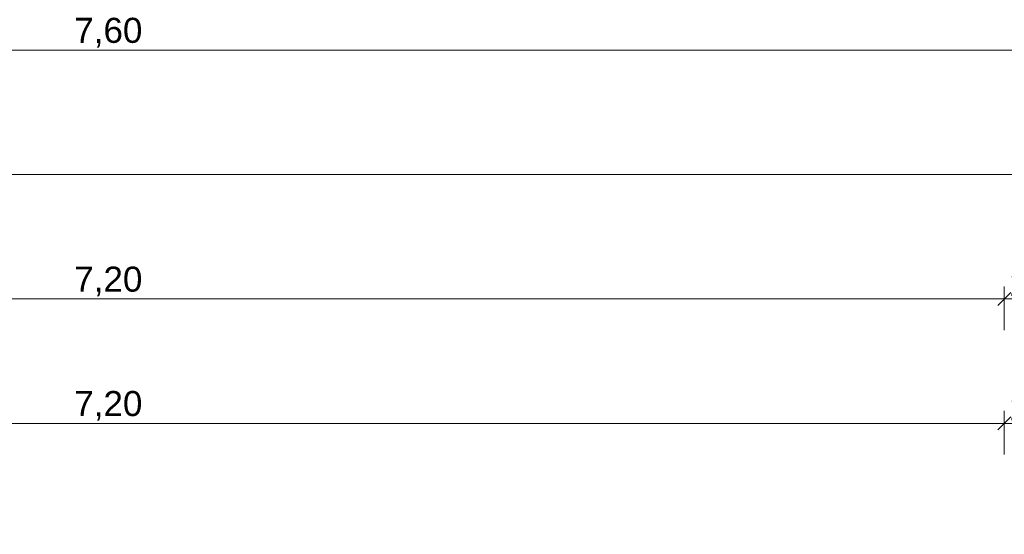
# Model space of a CAD drawing. Header units: metres. Extents: x -180 to 4, y -50 to 6.
# Tile 134 of 256: x -118.78 to -114.82, y 0.95 to 3.02. Entities that reach past the tile are written whole.
import ezdxf

# ---------------------------------------------------------------- set-up
doc = ezdxf.new("R2010")
doc.units = ezdxf.units.M
doc.header["$LTSCALE"] = 0.05
doc.header["$PDMODE"] = 1
doc.header["$PDSIZE"] = -2
doc.layers.get('0').update_dxf_attribs({"lineweight": 25})
doc.layers.add('70 -76 Bemaßung- 2 Allgemein', color=7, linetype='Continuous', lineweight=5, true_color=0x6666cc)
doc.layers.add('Keine', color=7, linetype='Continuous', lineweight=9)
doc.styles.add('Arial', font='arial.ttf')
doc.dimstyles.new('k+k 1_50', dxfattribs={"dimtxt": 0.100689, "dimasz": 0.05302, "dimexe": 0.05, "dimexo": 0.15, "dimgap": 0.01, "dimtad": 1, "dimdec": 3, "dimtxsty": 'Arial', "dimblk": 'VW_SLASH', "dimblk1": 'VW_SLASH', "dimblk2": 'VW_SLASH', "dimcen": 0, "dimdle": 0.05, "dimadec": 3, "dimazin": 0, "dimtfac": 0.75, "dimtdec": 3, "dimtix": 1, "dimtmove": 0, "dimatfit": 0, "dimldrblk": 'VW_SLASH-1', "dimfxl": 0.125, "dimfxlon": 1, "dimfrac": 2, "dimtolj": 1, "dimarcsym": 0})

# ---------------------------------------------------------------- blocks, each defined once
blk = doc.blocks.new('VW_SLASH')
at = {"color": 0, "linetype": 'ByBlock', "lineweight": -2, "transparency": 16777216}
blk.add_line((0.943, 0), (-1, 0), dxfattribs=at)
at = {"color": 0, "lineweight": 20, "transparency": 16777216, "flags": 128}
blk.add_lwpolyline([(0.5, 0.5), (-0.5, -0.5)], dxfattribs=at)
blk = doc.blocks.new('*D10957')
at = {"layer": '70 -76 Bemaßung- 2 Allgemein', "color": 0, "lineweight": -2}
for p, q in [((-122.221, 3.05), (-122.221, 2.95)), ((-114.621, 3.05), (-114.621, 2.95)), ((-114.674, 2.9), (-122.168, 2.9))]:
    blk.add_line(p, q, dxfattribs=at)
at = {"layer": 'Defpoints', "color": 0}
for p in [(-122.221, 2.9), (-122.221, 2.9), (-114.621, 2.9)]:
    blk.add_point(p, dxfattribs=at)
at = {"layer": '70 -76 Bemaßung- 2 Allgemein', "color": 0, "lineweight": -2, "xscale": 0.05302001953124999, "yscale": 0.05302001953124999, "zscale": 0.05302001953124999, "rotation": 180}
blk.add_blockref('VW_SLASH', (-122.221, 2.9), dxfattribs=at)
at = {"layer": '70 -76 Bemaßung- 2 Allgemein', "color": 0, "lineweight": -2, "xscale": 0.05302001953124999, "yscale": 0.05302001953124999, "zscale": 0.05302001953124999}
blk.add_blockref('VW_SLASH', (-114.621, 2.9), dxfattribs=at)
at = {"layer": '70 -76 Bemaßung- 2 Allgemein', "color": 0, "insert": (-118.421, 2.9704), "char_height": 0.10069, "attachment_point": 5, "style": 'Arial'}
blk.add_mtext('\\A1;7,60', dxfattribs=at)
blk = doc.blocks.new('VW_SLASH-1')
at = {"color": 0, "linetype": 'ByBlock', "lineweight": -2, "transparency": 16777216}
blk.add_line((0.943, 0), (-1, 0), dxfattribs=at)
at = {"color": 0, "lineweight": 5, "transparency": 16777216, "flags": 128}
blk.add_lwpolyline([(0.5, 0.5), (-0.5, -0.5)], dxfattribs=at)
blk = doc.blocks.new('*D11005')
at = {"layer": '70 -76 Bemaßung- 2 Allgemein', "color": 0, "lineweight": -2}
for p, q in [((-159.624, 2.275), (-159.624, 2.45)), ((-100.018, 2.275), (-100.018, 2.45)), ((-100.071, 2.4), (-159.571, 2.4))]:
    blk.add_line(p, q, dxfattribs=at)
at = {"layer": 'Defpoints', "color": 0}
for p in [(-159.624, 2.4), (-159.624, -0.497), (-100.018, -11.747)]:
    blk.add_point(p, dxfattribs=at)
at = {"layer": '70 -76 Bemaßung- 2 Allgemein', "color": 0, "lineweight": -2, "xscale": 0.05302001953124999, "yscale": 0.05302001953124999, "zscale": 0.05302001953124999, "rotation": 180}
blk.add_blockref('VW_SLASH', (-159.624, 2.4), dxfattribs=at)
at = {"layer": '70 -76 Bemaßung- 2 Allgemein', "color": 0, "lineweight": -2, "xscale": 0.05302001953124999, "yscale": 0.05302001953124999, "zscale": 0.05302001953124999}
blk.add_blockref('VW_SLASH', (-100.018, 2.4), dxfattribs=at)
at = {"layer": '70 -76 Bemaßung- 2 Allgemein', "color": 0, "insert": (-129.821, 2.4881), "char_height": 0.100689, "attachment_point": 5, "style": 'Arial'}
blk.add_mtext('\\A1;59,60\\S6^ ;', dxfattribs=at)
blk = doc.blocks.new('*D11074')
at = {"layer": '70 -76 Bemaßung- 2 Allgemein', "color": 0, "lineweight": -2}
for p, q in [((-122.021, 1.775), (-122.021, 1.95)), ((-114.821, 1.775), (-114.821, 1.95)), ((-114.874, 1.9), (-121.968, 1.9))]:
    blk.add_line(p, q, dxfattribs=at)
at = {"layer": 'Defpoints', "color": 0}
for p in [(-122.021, 1.9), (-122.021, -0.647), (-114.821, -0.647)]:
    blk.add_point(p, dxfattribs=at)
at = {"layer": '70 -76 Bemaßung- 2 Allgemein', "color": 0, "lineweight": -2, "xscale": 0.05302001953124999, "yscale": 0.05302001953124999, "zscale": 0.05302001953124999, "rotation": 180}
blk.add_blockref('VW_SLASH', (-122.021, 1.9), dxfattribs=at)
at = {"layer": '70 -76 Bemaßung- 2 Allgemein', "color": 0, "lineweight": -2, "xscale": 0.05302001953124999, "yscale": 0.05302001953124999, "zscale": 0.05302001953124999}
blk.add_blockref('VW_SLASH', (-114.821, 1.9), dxfattribs=at)
at = {"layer": '70 -76 Bemaßung- 2 Allgemein', "color": 0, "insert": (-118.421, 1.9704), "char_height": 0.10069, "attachment_point": 5, "style": 'Arial'}
blk.add_mtext('\\A1;7,20', dxfattribs=at)
blk = doc.blocks.new('*D11075')
at = {"layer": '70 -76 Bemaßung- 2 Allgemein', "color": 0, "lineweight": -2}
for p, q in [((-114.621, 2.05), (-114.621, 1.95)), ((-114.821, 1.775), (-114.821, 1.95)), ((-114.674, 1.9), (-114.768, 1.9))]:
    blk.add_line(p, q, dxfattribs=at)
at = {"layer": 'Defpoints', "color": 0}
for p in [(-114.821, 1.9), (-114.621, 1.9), (-114.821, -0.647)]:
    blk.add_point(p, dxfattribs=at)
at = {"layer": '70 -76 Bemaßung- 2 Allgemein', "color": 0, "lineweight": -2, "xscale": 0.05302001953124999, "yscale": 0.05302001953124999, "zscale": 0.05302001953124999, "rotation": 180}
blk.add_blockref('VW_SLASH', (-114.821, 1.9), dxfattribs=at)
at = {"layer": '70 -76 Bemaßung- 2 Allgemein', "color": 0, "lineweight": -2, "xscale": 0.05302001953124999, "yscale": 0.05302001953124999, "zscale": 0.05302001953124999}
blk.add_blockref('VW_SLASH', (-114.621, 1.9), dxfattribs=at)
at = {"layer": '70 -76 Bemaßung- 2 Allgemein', "color": 0, "insert": (-114.721, 1.9614), "char_height": 0.10069, "attachment_point": 5, "style": 'Arial'}
blk.add_mtext('\\A1;20', dxfattribs=at)
blk = doc.blocks.new('*D11375')
at = {"layer": '70 -76 Bemaßung- 2 Allgemein', "color": 0, "lineweight": -2}
for p, q in [((-122.021, 1.275), (-122.021, 1.45)), ((-114.821, 1.275), (-114.821, 1.45)), ((-114.874, 1.4), (-121.968, 1.4))]:
    blk.add_line(p, q, dxfattribs=at)
at = {"layer": 'Defpoints', "color": 0}
for p in [(-122.021, 1.4), (-122.021, -0.647), (-114.821, -0.647)]:
    blk.add_point(p, dxfattribs=at)
at = {"layer": '70 -76 Bemaßung- 2 Allgemein', "color": 0, "lineweight": -2, "xscale": 0.05302001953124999, "yscale": 0.05302001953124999, "zscale": 0.05302001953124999, "rotation": 180}
blk.add_blockref('VW_SLASH', (-122.021, 1.4), dxfattribs=at)
at = {"layer": '70 -76 Bemaßung- 2 Allgemein', "color": 0, "lineweight": -2, "xscale": 0.05302001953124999, "yscale": 0.05302001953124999, "zscale": 0.05302001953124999}
blk.add_blockref('VW_SLASH', (-114.821, 1.4), dxfattribs=at)
at = {"layer": '70 -76 Bemaßung- 2 Allgemein', "color": 0, "insert": (-118.421, 1.4704), "char_height": 0.10069, "attachment_point": 5, "style": 'Arial'}
blk.add_mtext('\\A1;7,20', dxfattribs=at)
blk = doc.blocks.new('*D11376')
at = {"layer": '70 -76 Bemaßung- 2 Allgemein', "color": 0, "lineweight": -2}
for p, q in [((-114.621, 1.55), (-114.621, 1.45)), ((-114.821, 1.275), (-114.821, 1.45)), ((-114.674, 1.4), (-114.768, 1.4))]:
    blk.add_line(p, q, dxfattribs=at)
at = {"layer": 'Defpoints', "color": 0}
for p in [(-114.821, 1.4), (-114.621, 1.4), (-114.821, -0.647)]:
    blk.add_point(p, dxfattribs=at)
at = {"layer": '70 -76 Bemaßung- 2 Allgemein', "color": 0, "lineweight": -2, "xscale": 0.05302001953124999, "yscale": 0.05302001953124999, "zscale": 0.05302001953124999, "rotation": 180}
blk.add_blockref('VW_SLASH', (-114.821, 1.4), dxfattribs=at)
at = {"layer": '70 -76 Bemaßung- 2 Allgemein', "color": 0, "lineweight": -2, "xscale": 0.05302001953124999, "yscale": 0.05302001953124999, "zscale": 0.05302001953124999}
blk.add_blockref('VW_SLASH', (-114.621, 1.4), dxfattribs=at)
at = {"layer": '70 -76 Bemaßung- 2 Allgemein', "color": 0, "insert": (-114.721, 1.4614), "char_height": 0.10069, "attachment_point": 5, "style": 'Arial'}
blk.add_mtext('\\A1;20', dxfattribs=at)
blk = doc.blocks.new('Gruppe-9718')
at = {"layer": '70 -76 Bemaßung- 2 Allgemein'}
dim = blk.add_linear_dim(base=(-122.22099996, 2.89995802), p1=(-114.62099996, 2.89995802), p2=(-122.22099996, 2.89995802), text='7,60', dimstyle='k+k 1_50', override={"dimtxt": 0.100689, "dimgap": 0.01, "dimdec": 8, "dimpost": '<>', "dimtxsty": 'Arial', "dimtmove": 2}, dxfattribs=at)
dim.commit()
dim.dimension.update_dxf_attribs({"geometry": '*D10957', "text_midpoint": (-118.42099996, 2.97042156)})
blk = doc.blocks.new('Gruppe-9721')
at = {"layer": '70 -76 Bemaßung- 2 Allgemein'}
dim = blk.add_linear_dim(base=(-159.62399996, 2.39995802), p1=(-100.01799996, -11.74704198), p2=(-159.62399996, -0.49704198), text='59,60\\S6^ ;', dimstyle='k+k 1_50', override={"dimtxt": 0.100689, "dimgap": 0.01, "dimdec": 8, "dimpost": '<>', "dimtxsty": 'Arial', "dimtmove": 2}, dxfattribs=at)
dim.commit()
dim.dimension.update_dxf_attribs({"geometry": '*D11005', "text_midpoint": (-129.82099996, 2.48805885)})
blk = doc.blocks.new('Gruppe-9725')
at = {"layer": '70 -76 Bemaßung- 2 Allgemein'}
for base, p1, p2, text, picture, middle in [((-122.02099996, 1.89995802), (-114.82099996, -0.64704198), (-122.02099996, -0.64704198), '7,20', '*D11074', (-118.42099996, 1.97042156)), ((-114.82099996, 1.89995802), (-114.62099996, 1.89995802), (-114.82099996, -0.64704198), '20', '*D11075', (-114.72099996, 1.96135958))]:
    dim = blk.add_linear_dim(base=base, p1=p1, p2=p2, text=text, dimstyle='k+k 1_50', override={"dimtxt": 0.100689, "dimgap": 0.01, "dimdec": 8, "dimpost": '<>', "dimtxsty": 'Arial', "dimtmove": 2}, dxfattribs=at)
    dim.commit()
    dim.dimension.update_dxf_attribs({"geometry": picture, "text_midpoint": middle})
blk = doc.blocks.new('Gruppe-9729')
at = {"layer": '70 -76 Bemaßung- 2 Allgemein'}
for base, p1, p2, text, picture, middle in [((-114.82099996, 1.39995802), (-114.62099996, 1.39995802), (-114.82099996, -0.64704198), '20', '*D11376', (-114.72099996, 1.46135958)), ((-122.02099996, 1.39995802), (-114.82099996, -0.64704198), (-122.02099996, -0.64704198), '7,20', '*D11375', (-118.42099996, 1.47042156))]:
    dim = blk.add_linear_dim(base=base, p1=p1, p2=p2, text=text, dimstyle='k+k 1_50', override={"dimtxt": 0.100689, "dimgap": 0.01, "dimdec": 8, "dimpost": '<>', "dimtxsty": 'Arial', "dimtmove": 2}, dxfattribs=at)
    dim.commit()
    dim.dimension.update_dxf_attribs({"geometry": picture, "text_midpoint": middle})
blk = doc.blocks.new('_OG3_2D Bemaßung_ Beschriftung (2D)')
at = {"layer": '70 -76 Bemaßung- 2 Allgemein'}
for name in ['Gruppe-9718', 'Gruppe-9721', 'Gruppe-9725', 'Gruppe-9729']:
    blk.add_blockref(name, (0, 0), dxfattribs=at)

msp = doc.modelspace()

# ---------------------------------------------------------------- block references
at = {"layer": 'Keine', "color": 1}
msp.add_blockref('_OG3_2D Bemaßung_ Beschriftung (2D)', (0, 0), dxfattribs=at)

doc.saveas('drawing.dxf')
